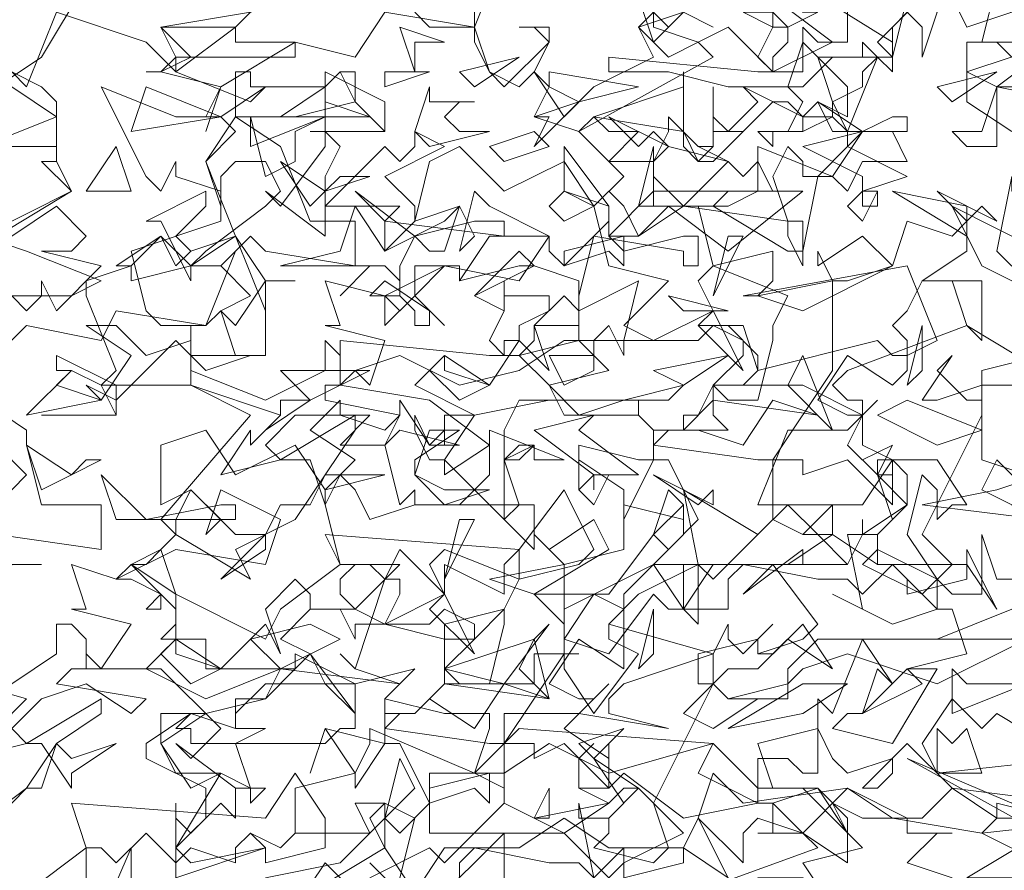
# Model space of a CAD drawing. Header units: millimetres. Extents: x 4234 to 4704, y 1542 to 2004.
# Tile 251 of 256: x 4502.64 to 4509.21, y 1856.37 to 1862.04. Entities that reach past the tile are written whole.
import ezdxf

# ---------------------------------------------------------------- set-up
doc = ezdxf.new("R2010")
doc.units = ezdxf.units.MM
doc.linetypes.add('DASHED', pattern=[19.05, 12.7, -6.35])
doc.layers.add('BOD', color=40, linetype='Continuous')
doc.layers.add('DIMENSIONS', color=7, linetype='Continuous')

# ---------------------------------------------------------------- blocks, each defined once
blk = doc.blocks.new('A$Cf9015526')
at = {"color": 116, "lineweight": 0, "true_color": 0x136734}
for points in [[(0.5108, 1.3102), (0.5108, 1.3991), (0.533, 1.3768), (0.5552, 1.3991), (0.5552, 1.4435), (0.4664, 1.4879), (0.4664, 1.5101), (0.533, 1.5545), (0.5552, 1.5545), (0.644, 1.5767), (0.6662, 1.6211), (0.5552, 1.6211), (0.5552, 1.6655), (0.4886, 1.6655), (0.5108, 1.6877), (0.5108, 1.71), (0.4441, 1.7766), (0.4886, 1.7988), (0.5108, 1.821), (0.4886, 1.8432), (0.6218, 1.9986), (0.533, 2.0431), (0.3997, 2.0431), (0.4219, 2.0653), (0.3775, 2.1763), (0.3775, 2.1985), (0.4441, 2.2207), (0.4219, 2.2207), (0.4886, 2.2651), (0.5108, 2.2207), (0.533, 2.2429), (0.5996, 2.2651), (0.5552, 2.3762), (0.5996, 2.4206), (0.5774, 2.4428), (0.5552, 2.4428), (0.5774, 2.4872), (0.4886, 2.5094), (0.4664, 2.5094), (0.4886, 2.5094), (0.5108, 2.5316), (0.4886, 2.576), (0.6218, 2.5982)], [(1.821, 1.3991), (1.7322, 1.4213), (1.7322, 1.3991), (1.71, 1.3768), (1.7988, 1.3324)], [(0.9993, 1.288), (0.9993, 1.3546), (0.9993, 1.3768), (0.8883, 1.2658)], [(0.8217, 1.3102), (0.7995, 1.3324), (0.8217, 1.3102)], [(0.8439, 1.3102), (0.8661, 1.3991), (0.8217, 1.4213), (0.7773, 1.4213), (0.7995, 1.3768), (0.6884, 1.3768), (0.6662, 1.3546), (0.6218, 1.3768), (0.6662, 1.3546), (0.6884, 1.3768), (0.6884, 1.4435), (0.7773, 1.4657), (0.7995, 1.5101), (0.7995, 1.5323), (0.9549, 1.4657), (0.9771, 1.5323), (0.9771, 1.5545), (0.9549, 1.5545), (0.9327, 1.5545), (0.9105, 1.5545), (0.8217, 1.5767), (0.8439, 1.5989), (0.7773, 1.6211), (0.755, 1.6433), (0.7773, 1.6211), (0.8217, 1.7544), (0.8439, 1.7544), (0.8439, 1.7322), (0.8217, 1.6877), (0.9105, 1.6655), (0.9105, 1.6877), (0.9993, 1.71), (0.9549, 1.6655), (0.9327, 1.6655), (0.9105, 1.6655), (0.9105, 1.5989), (1.0437, 1.5989), (1.0437, 1.6433), (1.0659, 1.6433), (1.1104, 1.6433), (1.0882, 1.6433), (1.0882, 1.6211), (1.1326, 1.5545), (1.1992, 1.6433), (1.1548, 1.6655), (1.1548, 1.6877), (1.177, 1.71), (1.1326, 1.7322), (1.0882, 1.6655), (1.0882, 1.6877), (1.0437, 1.7322), (1.1548, 1.7322), (1.2214, 1.821), (1.2436, 1.7988), (1.288, 1.8432), (1.2436, 1.932), (1.2214, 1.932), (1.177, 1.8432), (1.177, 1.8876), (1.1104, 1.932), (1.1104, 1.8876), (1.1104, 1.9542), (1.1992, 1.932), (1.2214, 1.932), (1.2214, 1.9764), (1.1992, 1.9986), (1.2214, 1.9764), (1.2658, 1.9764), (1.2436, 1.9764), (1.2214, 1.9542), (1.3768, 1.932), (1.3991, 1.932), (1.4879, 2.0653), (1.4879, 2.1985), (1.5101, 2.1985), (1.5767, 2.2207), (1.5989, 2.2873), (1.6655, 2.2651), (1.6877, 2.2873), (1.6877, 2.2429), (1.6211, 2.1985), (1.71, 2.1985), (1.71, 2.1097), (1.6877, 2.1319), (1.6655, 2.1985), (1.6433, 2.1985), (1.6211, 2.1985), (1.5989, 2.1541), (1.5767, 2.1319), (1.5989, 2.1097), (1.5989, 2.0653), (1.5767, 2.0431), (1.5101, 2.0875), (1.4657, 2.0209), (1.5101, 1.9986), (1.5323, 1.9986), (1.5545, 2.0209), (1.5323, 1.9986), (1.5101, 1.9542), (1.5545, 1.9098), (1.5767, 1.9098), (1.5545, 1.9098), (1.5545, 1.932), (1.5767, 1.932), (1.5767, 1.8654), (1.5101, 1.932), (1.4435, 1.9098), (1.4435, 1.932), (1.4213, 1.932), (1.3991, 1.932), (1.3991, 1.8432), (1.4435, 1.821), (1.4879, 1.8654), (1.4879, 1.821), (1.4657, 1.821), (1.4435, 1.821), (1.3991, 1.8432), (1.3102, 1.7544), (1.288, 1.7766), (1.1992, 1.7322), (1.1548, 1.6877), (1.3102, 1.6433), (1.3324, 1.6877), (1.3324, 1.6655), (1.3546, 1.6433), (1.3991, 1.6877), (1.3768, 1.6655), (1.3768, 1.6433), (1.3991, 1.6433), (1.4435, 1.6877), (1.4879, 1.6211), (1.4213, 1.6655), (1.3768, 1.6211), (1.3324, 1.6211), (1.3102, 1.5989), (1.3324, 1.5767), (1.3768, 1.5767), (1.3102, 1.5323), (1.2658, 1.5545), (1.3102, 1.5989), (1.3102, 1.6433), (1.177, 1.5989), (1.1548, 1.5767), (1.1548, 1.5545), (1.2436, 1.5323), (1.1104, 1.5545), (0.9993, 1.5545), (0.9993, 1.4435), (0.9549, 1.4657), (0.8883, 1.4657), (0.8883, 1.3768), (1.0882, 1.3768), (1.1548, 1.3102), (1.177, 1.3324), (1.177, 1.3546), (1.177, 1.3324), (1.2658, 1.3768), (1.1992, 1.4435), (1.177, 1.4435), (1.1548, 1.4213), (1.1104, 1.4435), (1.1104, 1.4879), (1.1326, 1.5101), (1.1104, 1.4879), (1.1104, 1.4435), (1.1326, 1.4435), (1.1548, 1.4435), (1.177, 1.4657), (1.2658, 1.3991), (1.3768, 1.4213), (1.3768, 1.4879), (1.4213, 1.4879), (1.4435, 1.4657), (1.4657, 1.4657), (1.4657, 1.5767), (1.4879, 1.5545), (1.5323, 1.6655), (1.5767, 1.5989), (1.5545, 1.6211), (1.5323, 1.5545), (1.5101, 1.5545), (1.4879, 1.5323), (1.5767, 1.5101), (1.6433, 1.6211), (1.6211, 1.6211), (1.5989, 1.6211), (1.6877, 1.6433), (1.6655, 1.71), (1.6433, 1.71), (1.5767, 1.6877), (1.4879, 1.7322), (1.5323, 1.71), (1.5101, 1.821), (1.5545, 1.821), (1.5545, 1.7988), (1.5323, 1.7766), (1.6211, 1.7322), (1.6655, 1.7766), (1.6211, 1.821), (1.71, 1.9986), (1.71, 2.0209), (1.71, 2.0653), (1.7988, 2.0875)], [(1.8432, 2.465), (1.7322, 2.4872), (1.7322, 2.465), (1.7322, 2.4206), (1.7322, 2.3984), (1.6877, 2.3984), (1.6655, 2.4206), (1.71, 2.4206), (1.7322, 2.4872), (1.7544, 2.4872)], [(1.7766, 2.5094), (1.7322, 2.5538), (1.6877, 2.5538), (1.7544, 2.5538)], [(0.2443, 2.1763), (0.3553, 2.1763), (0.3997, 2.1985), (0.2887, 2.2429), (0.2221, 2.2651), (0.3553, 2.3318), (0.3109, 2.3762), (0.3331, 2.3762), (0.3331, 2.3984), (0.2221, 2.3984), (0.3331, 2.4428), (0.2665, 2.4872)], [(0.2443, 2.4872), (0.3109, 2.5316), (0.3775, 2.6427)], [(0.8661, 2.5982), (0.8883, 2.576), (0.9549, 2.576), (0.9993, 2.6871)], [(0.9549, 2.5982), (0.9549, 2.576), (0.8217, 2.5982), (0.7773, 2.5316), (0.6884, 2.5538), (0.5774, 2.4872), (0.5552, 2.4206), (0.5774, 2.4872), (0.4886, 2.5094), (0.4664, 2.5094), (0.4886, 2.5094), (0.533, 2.5316), (0.4886, 2.576), (0.5996, 2.576), (0.644, 2.6205)], [(1.5989, 2.6205), (1.5767, 2.5316), (1.4879, 2.5316), (1.4435, 2.4872), (1.3324, 2.4872), (1.2436, 2.5094), (1.177, 2.5094), (1.1548, 2.5094), (1.1548, 2.5316), (1.3768, 2.5094), (1.4435, 2.5094), (1.4435, 2.5316), (1.4435, 2.576), (1.4657, 2.5538), (1.5101, 2.5538), (1.5101, 2.6205)], [(1.2658, 2.5982), (1.3102, 2.576), (1.2658, 2.5982)], [(1.7322, 2.6427), (1.71, 2.5538), (1.6877, 2.5538), (1.6877, 2.465), (1.7544, 2.4206)], [(1.7766, 1.9098), (1.71, 1.932), (1.71, 2.0431), (1.6433, 2.0209), (1.6211, 2.0209), (1.6655, 2.0875), (1.6433, 2.0653), (1.6877, 2.0209), (1.71, 2.0209), (1.71, 2.0431), (1.7988, 2.0431)], [(1.7988, 2.0653), (1.6877, 2.1319), (1.5101, 2.0653), (1.4879, 2.0431), (1.5101, 2.0209), (1.5323, 2.0209), (1.5323, 1.9542), (1.5767, 1.932), (1.6433, 1.932), (1.6877, 1.8654), (1.6655, 1.8654), (1.6433, 1.8432), (1.6433, 1.8876), (1.6211, 1.9098), (1.5989, 1.821), (1.6433, 1.7544), (1.6655, 1.7322), (1.71, 1.7322), (1.71, 1.821), (1.7322, 1.7544), (1.7544, 1.7544)], [(1.8432, 1.4213), (1.6655, 1.4435), (1.5989, 1.5101), (1.5323, 1.4435), (1.5545, 1.4435), (1.5767, 1.4657), (1.5767, 1.4879), (1.5101, 1.4657), (1.4879, 1.4879), (1.4657, 1.5323), (1.3768, 1.5101), (1.3991, 1.4435), (1.4657, 1.4435), (1.3991, 1.4213), (1.4435, 1.3768), (1.5101, 1.3324), (1.5101, 1.3768), (1.4879, 1.4213), (1.5323, 1.3991), (1.5989, 1.3991), (1.5989, 1.3768), (1.6655, 1.3768), (1.6433, 1.3768), (1.5989, 1.3324), (1.6655, 1.3102)], [(1.7544, 1.3102), (1.71, 1.3102), (1.6877, 1.3102), (1.7988, 1.3768)], [(0.3775, 1.1992), (0.4441, 1.3546), (0.4441, 1.3324), (0.4441, 1.3102)], [(0.7773, 1.288), (0.7328, 1.3324), (0.6884, 1.2658)], [(0.644, 1.3102), (0.755, 1.3324), (0.8217, 1.3991), (0.8439, 1.3768), (0.8883, 1.4213), (0.8439, 1.5101), (0.8217, 1.5101), (0.7773, 1.4435), (0.7773, 1.4657), (0.7328, 1.5323), (0.7106, 1.4657), (0.7328, 1.5323), (0.8217, 1.5101), (0.8217, 1.5545), (0.8217, 1.5767), (0.8217, 1.5545), (0.8661, 1.5545), (0.8439, 1.5545), (0.8217, 1.5323), (0.9771, 1.5101), (0.9993, 1.5101), (1.0882, 1.6433), (1.0882, 1.7766), (1.177, 1.7988), (1.177, 1.8654), (1.2658, 1.8432), (1.2658, 1.8654), (1.2658, 1.821), (1.2214, 1.7766), (1.288, 1.7766), (1.288, 1.6877), (1.2658, 1.71), (1.2658, 1.7766), (1.2436, 1.7766), (1.2214, 1.7766), (1.177, 1.7322), (1.177, 1.71), (1.177, 1.6877), (1.177, 1.6433), (1.177, 1.6211), (1.1104, 1.6655), (1.0659, 1.5989), (1.1104, 1.5767), (1.1326, 1.5767), (1.1548, 1.5989), (1.1326, 1.5767), (1.0882, 1.5323), (1.1548, 1.4879), (1.1548, 1.5101), (1.1548, 1.4435), (1.0882, 1.5101), (1.0437, 1.4879), (1.0437, 1.5101), (1.0215, 1.5101), (0.9993, 1.5101), (0.9993, 1.4213), (1.0437, 1.3991), (1.0659, 1.4435), (1.0659, 1.4213), (1.0659, 1.3991), (1.0437, 1.3991), (0.9993, 1.4213), (0.9105, 1.3324), (0.8883, 1.3546), (0.7995, 1.3102)], [(1.1326, 1.3102), (1.1104, 1.4213), (1.1104, 1.3991), (1.1548, 1.3991), (1.1548, 1.3768), (1.1326, 1.3546), (1.2214, 1.3324), (1.2436, 1.3546), (1.2214, 1.4213), (1.3102, 1.5989), (1.288, 1.5989), (1.288, 1.6433), (1.3768, 1.6655), (1.3768, 1.6433), (1.4435, 1.6655), (1.4657, 1.6877), (1.3991, 1.7766), (1.3546, 1.7322), (1.4435, 1.7988), (1.4435, 1.7766), (1.5101, 1.7766), (1.5323, 1.821), (1.5323, 1.8432), (1.5323, 1.821), (1.5989, 1.8654), (1.5989, 1.9098), (1.5767, 1.932), (1.5323, 1.8654), (1.4879, 1.8654), (1.4657, 1.8654), (1.3768, 1.8654), (1.4213, 1.9764), (1.5101, 1.9764), (1.5323, 1.9986), (1.4435, 2.0431), (1.3324, 2.0431), (1.3102, 2.0431), (1.3102, 1.9986), (1.3324, 1.9764), (1.2658, 1.9764), (1.2658, 1.9986), (1.288, 1.9986), (1.3102, 2.0431), (1.3546, 2.0431), (1.3768, 2.0653), (1.3768, 2.0875), (1.3324, 2.1319), (1.288, 2.1319), (1.3546, 2.1319), (1.3768, 2.0653), (1.5545, 2.1097), (1.5767, 2.0875), (1.5989, 2.0875), (1.6433, 2.1097), (1.5989, 2.2207), (1.3546, 2.1763), (1.3768, 2.1763), (1.3991, 2.1985), (1.3991, 2.2429), (1.3102, 2.2207), (1.288, 2.3095), (1.1992, 2.3095), (1.2214, 2.3984), (1.2214, 2.3762), (1.2436, 2.3984), (1.2214, 2.3762), (1.2214, 2.354), (1.2658, 2.3095), (1.3324, 2.3762), (1.3546, 2.354), (1.3768, 2.3762), (1.3991, 2.3318), (1.3324, 2.3318), (1.3102, 2.3095), (1.4213, 2.2429), (1.4435, 2.2429), (1.4657, 2.354), (1.5101, 2.3984), (1.5101, 2.4206), (1.4879, 2.4428), (1.4435, 2.4206), (1.4435, 2.4428), (1.4213, 2.465), (1.3991, 2.465), (1.3768, 2.4428), (1.3546, 2.4206), (1.3102, 2.4206), (1.3102, 2.4872), (1.3102, 2.4428), (1.3324, 2.4206), (1.3768, 2.465), (1.3546, 2.4872), (1.4435, 2.4428), (1.4879, 2.4428), (1.4879, 2.465), (1.5101, 2.4206), (1.5545, 2.5316), (1.5767, 2.5094), (1.5767, 2.5316), (1.5767, 2.5538), (1.3991, 2.6649)], [(1.3991, 2.6205), (1.4879, 2.5538), (1.3991, 2.5094), (1.3324, 2.576), (1.288, 2.5538), (1.3102, 2.5316), (1.1104, 2.4206), (1.0437, 2.4428), (1.0659, 2.4872), (1.0437, 2.5094), (1.0215, 2.4872), (0.9771, 2.5094), (0.9549, 2.5538), (0.9549, 2.576), (0.9771, 2.5094), (0.9993, 2.4872), (1.0659, 2.5538), (1.0437, 2.576), (1.0215, 2.576), (1.0659, 2.576), (1.0659, 2.5538), (1.0437, 2.5094), (1.0882, 2.4428), (1.1326, 2.4872), (1.2214, 2.5316), (1.1992, 2.576), (1.2658, 2.5982)], [(0.2443, 2.1985), (0.2887, 2.1541), (0.3109, 2.1763), (0.3109, 2.1985), (0.3331, 2.1541), (0.3997, 2.2207), (0.3109, 2.2429), (0.3553, 2.2429), (0.3775, 2.2651), (0.3331, 2.3095), (0.2665, 2.2651)], [(0.2443, 2.2651), (0.3553, 2.3318), (0.3331, 2.3762), (0.3331, 2.3984), (0.3331, 2.465), (0.3109, 2.4872), (0.2665, 2.5094), (0.2887, 2.4872), (0.3331, 2.5982), (0.4664, 2.5538), (0.5108, 2.5094), (0.5996, 2.576), (0.5996, 2.5538), (0.6884, 2.5538), (0.6884, 2.5316), (0.5108, 2.5316), (0.5108, 2.5094), (0.6218, 2.465), (0.644, 2.4872), (0.5774, 2.4428), (0.5108, 2.4428), (0.3997, 2.4872), (0.4664, 2.354), (0.4886, 2.3318), (0.5108, 2.3762), (0.5108, 2.354), (0.5774, 2.3318), (0.5774, 2.2873), (0.4441, 2.2429), (0.4664, 2.1541), (0.4886, 2.1319), (0.5552, 2.1319), (0.5996, 2.2429), (0.5774, 2.2207), (0.6218, 2.1763), (0.5774, 2.1541), (0.5552, 2.1319), (0.4219, 2.1541), (0.3997, 2.1097), (0.2887, 2.1319), (0.1999, 2.0431)], [(0.7106, 2.4206), (0.8217, 2.4206), (0.7106, 2.4206)], [(0.3109, 1.9986), (0.4219, 1.9986), (0.3109, 1.9986)], [(0.2665, 1.5989), (0.3331, 1.6433), (0.3331, 1.6877), (0.3553, 1.6877), (0.3775, 1.6655), (0.3775, 1.6211), (0.3553, 1.6211), (0.3331, 1.5989), (0.4664, 1.5767), (0.4441, 1.5545), (0.3775, 1.5989), (0.3109, 1.5767), (0.2665, 1.5323), (0.2887, 1.5101), (0.1999, 1.4879)], [(0.2443, 1.5323), (0.2887, 1.5767), (0.1332, 1.6211)], [(0.2887, 1.288), (0.3775, 1.3546), (0.3553, 1.4213), (0.644, 1.3991), (0.6884, 1.4657), (0.7328, 1.3991), (0.7328, 1.3546), (0.644, 1.3324), (0.644, 1.3546), (0.6218, 1.3768), (0.5996, 1.3546), (0.5996, 1.3324), (0.533, 1.3546), (0.5108, 1.3324), (0.4664, 1.3768), (0.4219, 1.3324), (0.3997, 1.3546), (0.3775, 1.3546), (0.3775, 1.3324), (0.3775, 1.3102)]]:
    blk.add_lwpolyline(points, dxfattribs=at)
for points in [[(1.2658, 2.5982), (1.2214, 2.5538), (1.1992, 2.6205), (1.2436, 2.576)], [(1.4435, 2.5982), (1.4657, 2.5982), (1.4213, 2.576), (1.4213, 2.5538), (1.3991, 2.5316), (1.3991, 2.5094), (1.3768, 2.5316), (1.3991, 2.576), (1.3546, 2.5982), (1.3991, 2.5982), (1.4213, 2.576), (1.3991, 2.576), (1.3991, 2.6205), (1.4213, 2.6205)], [(1.6211, 2.5316), (1.6211, 2.576), (1.5989, 2.5982), (1.5767, 2.576), (1.5767, 2.5316), (1.5545, 2.5538), (1.6211, 2.6205), (1.6433, 2.5982)], [(1.6877, 2.576), (1.6655, 2.6205), (1.7544, 2.5982)], [(1.288, 2.5538), (1.2436, 2.5316), (1.1992, 2.576), (1.2214, 2.5982), (1.2214, 2.576)], [(0.8661, 2.5538), (0.8661, 2.5094), (0.8439, 2.576), (0.9105, 2.5538)], [(1.5101, 2.4428), (1.4657, 2.465), (1.4435, 2.4428), (1.4435, 2.4206), (1.3991, 2.4206), (1.3991, 2.3984), (1.3768, 2.4206), (1.4213, 2.4206), (1.4435, 2.465), (1.4213, 2.4872), (1.4435, 2.5538), (1.5101, 2.4872)], [(1.5323, 2.5094), (1.5323, 2.4872), (1.4879, 2.465), (1.4657, 2.5316), (1.5323, 2.5316), (1.5323, 2.5538), (1.5545, 2.5316)], [(1.6877, 2.5094), (1.821, 2.5538), (1.7322, 2.4872)], [(0.9549, 2.4872), (0.9327, 2.5094), (1.0215, 2.5316)], [(0.7328, 2.4872), (0.755, 2.5094), (0.7773, 2.5094), (0.7773, 2.465), (0.6884, 2.4428), (0.5996, 2.4428), (0.5996, 2.5094), (0.6218, 2.5094), (0.6218, 2.4872)], [(0.755, 2.3984), (0.7328, 2.354), (0.7328, 2.3318), (0.7328, 2.3095), (0.8217, 2.3984), (0.8439, 2.3762), (0.8661, 2.3984), (0.8661, 2.4206), (0.9105, 2.3984), (0.8217, 2.354), (0.8661, 2.3095), (0.8661, 2.2873), (0.8217, 2.2429), (0.8217, 2.2873), (0.8439, 2.3095), (0.7995, 2.3095), (0.7328, 2.3095), (0.7328, 2.2651), (0.644, 2.3318), (0.6662, 2.3095), (0.7328, 2.3984), (0.7328, 2.5094), (0.7328, 2.4206)], [(0.8217, 2.4206), (0.7773, 2.465), (0.755, 2.5094), (0.7328, 2.4872), (0.7328, 2.5094), (0.8217, 2.465)], [(0.8217, 2.4872), (0.8217, 2.5094), (0.8883, 2.5094)], [(1.1104, 2.465), (1.0437, 2.3984), (1.0659, 2.4428), (1.0437, 2.4428), (1.1104, 2.465), (1.0659, 2.4872), (1.0659, 2.5094), (1.1992, 2.4872)], [(1.1326, 2.4428), (1.2658, 2.4872), (1.2658, 2.5094), (1.2658, 2.4206)], [(1.6655, 2.465), (1.6433, 2.4872), (1.7322, 2.5094)], [(0.4441, 2.4206), (0.4664, 2.4872), (0.5774, 2.4428)], [(0.7995, 2.4428), (0.6662, 2.4428), (0.7328, 2.4872), (0.7328, 2.465)], [(0.9549, 2.465), (0.9327, 2.465), (0.9105, 2.4428), (0.9327, 2.4206), (0.9771, 2.4206), (0.8883, 2.3984), (0.8661, 2.4206), (0.8883, 2.4872), (0.8883, 2.465)], [(1.5767, 2.4428), (1.5989, 2.4428), (1.5989, 2.4206), (1.4879, 2.4206), (1.4657, 2.465), (1.5323, 2.4206)], [(0.6662, 2.3984), (0.7106, 2.2873), (0.7773, 2.2873), (0.7773, 2.2207), (0.644, 2.2429), (0.6218, 2.2651), (0.5774, 2.2207), (0.533, 2.2207), (0.4441, 2.1985), (0.4441, 2.2207), (0.4886, 2.2651), (0.533, 2.2207), (0.5552, 2.2429), (0.644, 2.3095), (0.6662, 2.3318), (0.644, 2.3762), (0.5996, 2.3762), (0.5774, 2.354), (0.5774, 2.3095), (0.5552, 2.3762), (0.5996, 2.4428)], [(0.7328, 2.4428), (0.6884, 2.4206), (0.6884, 2.3762), (0.644, 2.354), (0.6218, 2.4428), (0.6218, 2.3984)], [(1.1992, 2.4206), (1.1548, 2.3762), (1.2214, 2.3762), (1.2436, 2.4206), (1.2436, 2.4428), (1.288, 2.3984), (1.3102, 2.3984), (1.288, 2.3984), (1.3324, 2.3762), (1.2436, 2.3984), (1.2214, 2.3762), (1.2214, 2.3095), (1.2436, 2.3095), (1.2658, 2.3095), (1.3324, 2.3095), (1.3768, 2.3318), (1.3768, 2.3984), (1.4879, 2.354), (1.4435, 2.354), (1.4435, 2.3762), (1.4213, 2.3984), (1.3991, 2.354), (1.4213, 2.2873), (1.4435, 2.2873), (1.4435, 2.2207), (1.4213, 2.2651), (1.4213, 2.2873), (1.2658, 2.3095), (1.1992, 2.2651), (1.177, 2.3095), (1.1548, 2.3318), (1.1326, 2.3095), (1.1548, 2.2207), (1.2436, 2.1985), (1.177, 2.1319), (1.2214, 2.1097), (1.3102, 2.1541), (1.288, 2.1985), (1.3102, 2.2207), (1.4213, 2.1763), (1.3991, 2.1319), (1.3991, 2.1097), (1.3768, 2.0209), (1.3324, 2.0209), (1.3102, 2.0431), (1.3546, 2.0875), (1.3546, 2.1097), (1.3102, 2.1319), (1.288, 2.1097), (1.177, 2.1097), (1.177, 2.0875), (1.1548, 2.1319), (1.1326, 2.1097), (1.1104, 2.1097), (1.1104, 2.1541), (1.0882, 2.1763), (1.0437, 2.1319), (1.0659, 2.0653), (1.0215, 2.1097), (0.9771, 2.0431), (0.9105, 2.0875), (0.8661, 2.0431), (0.9549, 1.9986), (1.0659, 2.0209), (1.2436, 2.0209), (1.2658, 2.0431), (1.177, 2.0209), (1.0215, 2.0209), (0.9993, 1.9764), (0.9993, 1.9542), (0.9993, 1.932), (1.0215, 1.932), (1.0437, 1.9542), (0.9993, 1.932), (0.9993, 1.8654), (0.9993, 1.8432), (0.9105, 1.932), (0.9105, 1.9098), (0.9771, 1.9542), (0.8883, 2.0209), (0.755, 2.0431), (0.7773, 2.0653), (0.7995, 2.0431), (0.8217, 2.1097), (0.7328, 2.1319), (0.755, 2.1319), (0.7328, 2.1985), (0.8217, 2.1763), (0.9105, 2.2207), (1.0215, 2.1985), (1.0659, 2.2651), (0.9771, 2.3095), (0.9549, 2.3318), (0.9327, 2.2429), (0.9549, 2.2651), (0.9327, 2.3095), (0.8661, 2.2873), (0.8883, 2.3762), (0.9327, 2.3984), (0.9993, 2.3318), (1.0882, 2.3762), (1.1326, 2.3095), (1.177, 2.354), (1.1104, 2.4206), (1.1326, 2.4428), (1.1548, 2.4206)], [(1.2214, 2.4206), (1.2436, 2.3984), (1.1548, 2.4428), (1.1992, 2.3984)], [(0.9993, 2.3762), (0.9771, 2.3984), (1.0437, 2.4206), (1.0659, 2.3984)], [(1.3102, 2.3984), (1.3102, 2.4206), (1.3324, 2.4206), (1.3546, 2.4206), (1.3102, 2.3762), (1.288, 2.3762), (1.2658, 2.3984), (1.2658, 2.4206), (1.288, 2.3762)], [(1.5989, 2.354), (1.5323, 2.3318), (1.5545, 2.3318), (1.5545, 2.3095), (1.5323, 2.3095), (1.5323, 2.354), (1.4435, 2.3984), (1.5323, 2.4206), (1.5101, 2.3984)], [(1.5989, 2.3762), (1.5323, 2.3762), (1.5101, 2.3318), (1.4879, 2.354), (1.5323, 2.4206), (1.5767, 2.4206)], [(0.3775, 2.3318), (0.4219, 2.3984), (0.4441, 2.3318)], [(1.1548, 2.2651), (1.177, 2.2429), (1.2658, 2.2651), (1.288, 2.2651), (1.288, 2.2207), (1.2658, 2.2207), (1.2658, 2.2429), (1.1326, 2.2651), (1.1104, 2.1763), (1.1104, 2.1541), (1.1992, 2.1985), (1.177, 2.1097), (1.0882, 2.1097), (1.0215, 2.0653), (0.9327, 2.0431), (0.8439, 2.0875), (0.7773, 2.0653), (0.755, 2.0653), (0.755, 2.1097), (0.9771, 2.0875), (1.0215, 2.0875), (1.0437, 2.1097), (1.0437, 2.1319), (1.0659, 2.1319), (1.1104, 2.1319), (1.1104, 2.1985), (1.0437, 2.2207), (1.0215, 2.2207), (0.9327, 2.1985), (0.9327, 2.2207), (0.9105, 2.2207), (0.8661, 2.1763), (0.9105, 2.1319), (0.8661, 2.1763), (0.8661, 2.2207), (0.9327, 2.2207), (0.9327, 2.1985), (0.9771, 2.2651), (1.0659, 2.2651), (1.0659, 2.2429), (1.0882, 2.2207), (1.1326, 2.2651), (1.1548, 2.2873), (1.1548, 2.3095), (1.0882, 2.3318), (1.0882, 2.3984), (1.1548, 2.3095)], [(1.7988, 2.3318), (1.8432, 2.2429), (1.7988, 2.2429), (1.7766, 2.1985), (1.7322, 2.2429), (1.7544, 2.354), (1.7544, 2.3318), (1.7766, 2.3318), (1.7988, 2.354), (1.7766, 2.3984), (1.8654, 2.3984)], [(0.755, 2.354), (0.7995, 2.354), (0.7328, 2.3318), (0.7106, 2.3095), (0.6662, 2.3762), (0.7328, 2.3318)], [(0.5108, 2.2651), (0.533, 2.2429), (0.5996, 2.2651), (0.533, 2.2207), (0.533, 2.1985), (0.4886, 2.2873), (0.4664, 2.2873), (0.5552, 2.3318), (0.5552, 2.3095)], [(0.9549, 2.2873), (0.9993, 2.2873), (0.9993, 2.2651), (0.8217, 2.2873), (0.7773, 2.3318), (0.8661, 2.2651)], [(1.0882, 2.2873), (1.0659, 2.3095), (1.0882, 2.3318), (1.1326, 2.3095)], [(1.3324, 2.2429), (1.2436, 2.3095), (1.1992, 2.2651), (1.177, 2.2651), (1.177, 2.2207), (1.1548, 2.2429), (1.0882, 2.2207), (1.0882, 2.2429), (1.177, 2.2651), (1.1548, 2.2651), (1.2214, 2.3318), (1.4435, 2.3318)], [(1.5323, 2.2873), (1.5101, 2.3095), (1.5323, 2.3318), (1.5545, 2.3318)], [(1.6877, 2.2651), (1.5767, 2.3318), (1.6877, 2.3095)], [(1.71, 2.3095), (1.7322, 2.2873), (1.6433, 2.3318), (1.6877, 2.2873)], [(0.9105, 2.2873), (0.9327, 2.3095), (0.9105, 2.2429), (0.8883, 2.2429), (0.8661, 2.2651), (0.8439, 2.2207), (0.8439, 2.1763), (0.8439, 2.1985), (0.8217, 2.2207), (0.7995, 2.2207), (0.755, 2.1763), (0.7995, 2.2207), (0.6884, 2.2207), (0.6662, 2.2207), (0.755, 2.2429), (0.7773, 2.3095), (0.8217, 2.2429)], [(1.8432, 2.2873), (1.8876, 2.2429), (1.9098, 2.1985), (1.7988, 2.1985), (1.7766, 2.1985), (1.7544, 2.1985), (1.71, 2.2207), (1.6655, 2.3095), (1.7988, 2.2429)], [(0.644, 2.1541), (0.5996, 2.2651), (0.644, 2.1985)], [(1.3102, 2.1763), (1.3324, 2.2651), (1.3546, 2.2651)], [(1.4435, 2.1541), (1.3768, 2.1763), (1.4879, 2.1985), (1.4657, 2.2429), (1.4657, 2.2207), (1.5323, 2.2651), (1.5767, 2.2207)], [(0.9549, 2.1763), (1.0215, 2.2429), (1.0437, 2.2207)], [(0.644, 2.1985), (0.644, 2.1097), (0.644, 2.0875), (0.5996, 2.0875), (0.5774, 2.1541), (0.5996, 2.1319), (0.644, 2.1985), (0.6884, 2.1985)], [(0.8883, 2.1319), (0.8661, 2.1319), (0.8661, 2.1541), (0.8439, 2.1763), (0.7995, 2.1763), (0.8217, 2.1985), (0.8883, 2.1541)], [(1.0437, 2.1763), (1.0659, 2.1763), (1.0659, 2.1541), (1.0215, 2.1319), (1.0215, 2.1097), (0.9993, 2.1097), (0.9993, 2.0875), (0.9771, 2.1097), (0.9993, 2.1541), (0.9549, 2.1763), (0.9993, 2.1541), (0.9993, 2.1985), (0.9993, 2.1763)], [(0.8661, 2.1763), (0.8217, 2.1319), (0.8217, 2.1763), (0.8439, 2.1541)], [(1.2658, 2.1541), (1.2436, 2.1763), (1.3324, 2.1541)], [(1.288, 2.1319), (1.3102, 2.1541), (1.3546, 2.0653)], [(0.4664, 2.0875), (0.533, 2.1097), (0.533, 2.1319), (0.533, 2.0653), (0.644, 2.0209), (0.7328, 2.0653), (0.7328, 2.1097), (0.755, 2.0875), (0.755, 2.0431), (0.7328, 2.0431), (0.7328, 2.0209), (0.8439, 1.9986), (0.8217, 1.9764), (0.755, 1.9986), (0.6884, 1.9986), (0.644, 1.9542), (0.6662, 1.932), (0.5774, 1.9098), (0.6218, 1.9764), (0.6218, 1.9542), (0.6662, 1.9986), (0.533, 2.0431), (0.533, 2.0875), (0.5108, 2.1097), (0.4219, 2.0209), (0.3775, 2.0431), (0.3997, 2.0209), (0.4441, 2.0875), (0.3775, 2.1319), (0.4219, 2.1319)], [(1.6211, 2.0653), (1.5989, 2.0431), (1.6211, 2.1319)], [(1.0659, 2.0431), (1.0215, 2.0875), (1.1104, 2.1097), (1.1548, 2.0653)], [(1.1326, 2.0875), (1.1326, 2.0653), (1.0882, 2.0431), (1.0659, 2.0875), (1.1326, 2.0875), (1.1326, 2.1097)], [(0.4219, 1.9986), (0.3997, 2.0431), (0.3553, 2.0653), (0.3331, 2.0653), (0.3331, 2.0875), (0.4219, 2.0431)], [(0.5552, 2.0653), (0.533, 2.0875), (0.6218, 2.0875)], [(0.9771, 2.0431), (0.9327, 2.0209), (0.8883, 2.0653), (0.9105, 2.0875), (0.9105, 2.0653)], [(1.2658, 2.0431), (1.2214, 2.0653), (1.3324, 2.0875)], [(1.4213, 2.0431), (1.4435, 2.0875), (1.4879, 1.9764)], [(0.3997, 2.0209), (0.2887, 1.9986), (0.3553, 2.0653), (0.3331, 2.0431)], [(0.7106, 2.0209), (0.644, 1.9764), (0.6662, 1.9986), (0.6662, 2.0209), (0.7106, 2.0209), (0.6662, 2.0653), (0.7995, 2.0653)], [(1.177, 2.0209), (1.1992, 2.0209), (1.1992, 1.9986), (1.0882, 1.9986), (1.0659, 2.0431), (1.1104, 1.9986)], [(0.2887, 1.9542), (0.3109, 1.8654), (0.3997, 1.8654), (0.3997, 1.7988), (0.2443, 1.821), (0.2221, 1.8432), (0.1999, 1.7766), (0.1554, 1.7988), (0.0666, 1.7766), (0.0666, 1.7988), (0.0444, 1.7988), (0.111, 1.8432), (0.1332, 1.7988), (0.1554, 1.821), (0.2443, 1.8654), (0.2887, 1.9098), (0.2443, 1.9542), (0.2221, 1.9542), (0.1999, 1.932), (0.1999, 1.8876), (0.1777, 1.9542), (0.2221, 2.0209), (0.2887, 1.9764)], [(0.7995, 1.9986), (0.755, 1.9542), (0.8217, 1.9542), (0.8439, 1.9986), (0.8439, 2.0209), (0.8883, 1.9542), (0.9105, 1.9764), (0.8883, 1.9542), (0.9327, 1.9542), (0.8439, 1.9764), (0.8217, 1.9542), (0.8439, 1.8654), (0.8661, 1.8876), (0.8661, 1.8654), (0.9327, 1.8654), (0.9771, 1.9098), (0.9771, 1.9764), (1.0882, 1.932), (1.0437, 1.932), (1.0437, 1.9542), (1.0215, 1.9542), (0.9993, 1.932), (1.0215, 1.8654), (1.0437, 1.8654), (1.0437, 1.7988), (0.9993, 1.8432), (1.0215, 1.8654), (0.8661, 1.8654), (0.7995, 1.8432), (0.7773, 1.8876), (0.755, 1.9098), (0.7328, 1.8654), (0.755, 1.7766), (0.8439, 1.7766), (0.7773, 1.71), (0.8217, 1.6877), (0.9105, 1.7322), (0.8883, 1.7766), (0.9105, 1.7988), (1.0215, 1.7544), (0.9993, 1.71), (0.9993, 1.6877), (0.9771, 1.5989), (0.9327, 1.5989), (0.9105, 1.6211), (0.9549, 1.6655), (0.9549, 1.6877), (0.9105, 1.71), (0.8883, 1.6877), (0.7773, 1.6877), (0.7773, 1.6655), (0.755, 1.71), (0.7328, 1.71), (0.7106, 1.71), (0.7106, 1.7322), (0.6884, 1.7544), (0.644, 1.71), (0.6662, 1.6433), (0.644, 1.6877), (0.5774, 1.6211), (0.5108, 1.6655), (0.4664, 1.6211), (0.5552, 1.5767), (0.6662, 1.6211), (0.8439, 1.5989), (0.8661, 1.6211), (0.7773, 1.5989), (0.644, 1.5989), (0.5996, 1.5545), (0.5996, 1.5323), (0.6218, 1.5323), (0.644, 1.5323), (0.5996, 1.5101), (0.6218, 1.4435), (0.5996, 1.4435), (0.5108, 1.5101), (0.533, 1.4879), (0.5774, 1.5323), (0.4886, 1.6211), (0.3775, 1.6211), (0.3775, 1.6433), (0.3997, 1.6211), (0.4441, 1.6877), (0.3553, 1.71), (0.3775, 1.71), (0.3553, 1.7766), (0.4219, 1.7544), (0.5108, 1.7988), (0.644, 1.7766), (0.6662, 1.8432), (0.5774, 1.8876), (0.5552, 1.821), (0.5774, 1.8432), (0.533, 1.8876), (0.4886, 1.8654), (0.4886, 1.9542), (0.5552, 1.9764), (0.5996, 1.9098), (0.6884, 1.9542), (0.7328, 1.8876), (0.7773, 1.932), (0.7106, 1.9764), (0.755, 2.0209), (0.755, 1.9986)], [(1.3991, 2.0209), (1.3546, 1.9542), (1.288, 1.9764), (1.2658, 1.9764), (1.3102, 2.0209), (1.4657, 1.9986)], [(1.6433, 1.9542), (1.5545, 1.9986), (1.5989, 2.0209), (1.71, 1.9764)], [(0.7328, 1.9098), (0.8217, 1.9098), (0.7328, 1.8876), (0.7328, 1.8654), (0.7106, 1.932), (0.6662, 1.932), (0.7773, 1.9986), (0.7773, 1.9764)], [(0.9105, 1.9542), (0.9105, 1.9986), (0.9327, 1.9986), (0.9549, 1.9986), (0.9105, 1.932), (0.8883, 1.932), (0.8661, 1.9764), (0.8661, 1.9986), (0.8883, 1.9542)], [(1.1992, 1.9098), (1.1326, 1.9098), (1.1326, 1.8876), (1.1326, 1.9098), (1.0437, 1.9764), (1.1326, 1.9986), (1.1104, 1.9764)], [(0.8661, 1.932), (0.8661, 1.9098), (0.9105, 1.8876), (0.9771, 1.8876), (0.9105, 1.8654), (0.8661, 1.9098), (0.8883, 1.9764), (0.9327, 1.9764)], [(0.3775, 1.932), (0.3997, 1.932), (0.3553, 1.9098), (0.3109, 1.8876), (0.2887, 1.9542), (0.3553, 1.9098)], [(1.5989, 1.8654), (1.5545, 1.821), (1.5767, 1.8432), (1.5545, 1.9098), (1.5323, 1.932), (1.5767, 1.9542), (1.5545, 1.9098)], [(1.7988, 1.8432), (1.6211, 1.8654), (1.7322, 1.8876), (1.8654, 1.932), (1.7766, 1.932), (1.7988, 1.8654)], [(1.8432, 1.8654), (1.932, 1.7766), (1.8432, 1.7544), (1.9098, 1.6655), (1.8654, 1.6655), (1.8654, 1.71), (1.8432, 1.7322), (1.7988, 1.7322), (1.7544, 1.6655), (1.6433, 1.6655), (1.8654, 1.7544), (1.8432, 1.7766), (1.7988, 1.7766), (1.821, 1.7988), (1.821, 1.8432), (1.7766, 1.8432), (1.7544, 1.8654), (1.71, 1.8876), (1.7322, 1.932), (1.7988, 1.8654)], [(0.5774, 1.8654), (0.5996, 1.8654), (0.5996, 1.8432), (0.4219, 1.8432), (0.3997, 1.9098), (0.4664, 1.8432)], [(0.5996, 1.7988), (0.6218, 1.7544), (0.5108, 1.821), (0.5108, 1.8432), (0.533, 1.8876), (0.5996, 1.821), (0.644, 1.821), (0.6662, 1.8654), (0.7106, 1.8654), (0.7328, 1.9098), (0.6884, 1.8432)], [(1.1326, 1.8654), (1.1104, 1.8876), (1.1326, 1.9098), (1.1548, 1.9098)], [(1.3102, 1.8876), (1.3102, 1.8654), (1.2214, 1.9098), (1.288, 1.8654)], [(1.1104, 1.7766), (1.0215, 1.7544), (1.0215, 1.7766), (1.0215, 1.7988), (0.9993, 1.7766), (0.9993, 1.7322), (0.9105, 1.7766), (0.9105, 1.7544), (0.9105, 1.7322), (0.8439, 1.7988), (0.8217, 1.7544), (0.7995, 1.7766), (0.7773, 1.7766), (0.755, 1.7544), (0.755, 1.7322), (0.7773, 1.71), (0.7106, 1.71), (0.6662, 1.6655), (0.7106, 1.6433), (0.7773, 1.5545), (0.7773, 1.5323), (0.755, 1.5323), (0.7328, 1.5101), (0.533, 1.5101), (0.533, 1.5323), (0.5108, 1.5323), (0.533, 1.5545), (0.5996, 1.5323), (0.5996, 1.5767), (0.644, 1.5767), (0.6884, 1.6211), (0.5552, 1.6211), (0.5552, 1.6655), (0.5108, 1.6655), (0.5108, 1.6877), (0.5108, 1.7322), (0.4441, 1.7766), (0.4664, 1.7766), (0.4886, 1.7988), (0.5108, 1.7322), (0.644, 1.6655), (0.6662, 1.71), (0.755, 1.7766), (0.7328, 1.821), (1.0215, 1.7988), (1.0882, 1.8876), (1.1326, 1.7988)], [(1.2214, 1.821), (1.2436, 1.8876), (1.2658, 1.8654)], [(1.4213, 1.8654), (1.4657, 1.821), (1.5101, 1.7766), (1.3768, 1.7766), (1.3546, 1.7766), (1.288, 1.7766), (1.2658, 1.8876), (1.3768, 1.821)], [(0.9105, 1.7544), (0.9327, 1.8432), (0.9549, 1.8432)], [(1.0437, 1.7322), (0.9771, 1.7544), (1.0882, 1.7766), (1.0437, 1.821), (1.0659, 1.7988), (1.1326, 1.8432), (1.1548, 1.7988)], [(0.5774, 1.7544), (0.644, 1.821), (0.644, 1.7988)], [(1.6877, 1.7766), (1.6877, 1.7544), (1.5989, 1.7322), (1.5989, 1.7544), (1.5767, 1.7766), (1.5323, 1.7322), (1.5101, 1.7544), (1.4657, 1.7544), (1.3546, 1.7766), (1.3324, 1.7544), (1.3324, 1.71), (1.2436, 1.71), (1.2214, 1.7322), (1.1548, 1.6433), (1.0882, 1.6655), (1.0882, 1.71), (1.2214, 1.7766), (1.2658, 1.71), (1.3102, 1.7766), (1.4213, 1.7766), (1.4879, 1.821), (1.5545, 1.7766)], [(1.6433, 1.71), (1.5989, 1.7544), (1.5767, 1.7766), (1.5545, 1.7766), (1.5545, 1.7988), (1.6433, 1.7544)], [(1.6877, 1.7766), (1.6877, 1.7988), (1.7322, 1.71)], [(0.2665, 1.7766), (0.2443, 1.6877), (0.2443, 1.6655), (0.2221, 1.6655), (0.1999, 1.7322), (0.2221, 1.71), (0.2443, 1.7766), (0.3109, 1.7766)], [(0.4886, 1.71), (0.4664, 1.71), (0.4886, 1.7322), (0.4441, 1.7544), (0.4219, 1.7544), (0.4441, 1.7766), (0.4886, 1.7322)], [(0.8883, 1.71), (0.9105, 1.7322), (0.9549, 1.6433)], [(1.2214, 1.6433), (1.1992, 1.6211), (1.2214, 1.71)], [(1.9986, 1.5989), (2.0209, 1.5767), (1.9986, 1.5545), (2.0875, 1.4657), (1.9986, 1.4213), (2.0431, 1.4657), (1.9542, 1.5323), (1.8876, 1.5323), (1.8876, 1.6433), (1.6655, 1.5545), (1.6655, 1.5767), (1.6655, 1.5989), (1.6655, 1.6211), (1.6877, 1.5989), (1.7766, 1.5989), (1.7988, 1.6211), (1.7988, 1.6655), (1.9986, 1.6433), (2.0653, 1.71), (2.0875, 1.6877)], [(0.6662, 1.6211), (0.6218, 1.6655), (0.7106, 1.6877), (0.755, 1.6655)], [(0.9105, 1.6211), (1.0437, 1.6655), (1.0659, 1.6877), (0.9993, 1.5989)], [(0.5774, 1.6211), (0.533, 1.5989), (0.4886, 1.6433), (0.5108, 1.6655), (0.5108, 1.6433)], [(1.0215, 1.6211), (1.0437, 1.6655), (1.0659, 1.5767)], [(1.6433, 1.5989), (1.5101, 1.6433), (1.4435, 1.6211), (1.4213, 1.5989), (1.4213, 1.5767), (1.3324, 1.5767), (1.4213, 1.5989), (1.4213, 1.6211), (1.4657, 1.6655), (1.7766, 1.6655)], [(0.7773, 1.5545), (0.7328, 1.5989), (0.7106, 1.6433), (0.6884, 1.6211), (0.6884, 1.6433), (0.7773, 1.5989)], [(1.5323, 1.5545), (1.5989, 1.6211), (1.6211, 1.5989)], [(0.9993, 1.5989), (0.9549, 1.5323), (0.8883, 1.5767), (0.8661, 1.5545), (0.9105, 1.5989), (1.0659, 1.5767)], [(1.4435, 1.5545), (1.3324, 1.5323), (1.4435, 1.5989), (1.5101, 1.5989)], [(0.3331, 1.5101), (0.3553, 1.4879), (0.4219, 1.5101), (0.3553, 1.4657), (0.3553, 1.4435), (0.3109, 1.5101), (0.2887, 1.5101), (0.3997, 1.5767), (0.3997, 1.5545)], [(1.7322, 1.5545), (1.8432, 1.4879), (1.6433, 1.4657), (1.6211, 1.5101), (1.6655, 1.5767), (1.71, 1.5323)], [(0.4886, 1.5101), (0.5108, 1.4657), (0.5774, 1.4657), (0.533, 1.4435), (0.4886, 1.5101), (0.4886, 1.5545), (0.5552, 1.5545)], [(1.1548, 1.4657), (1.0659, 1.5101), (0.9993, 1.4657), (0.9771, 1.4657), (0.9771, 1.4213), (0.9549, 1.4435), (0.8883, 1.4213), (0.8883, 1.4435), (0.9771, 1.4657), (0.9549, 1.4657), (1.0215, 1.5323), (1.3102, 1.5101)], [(1.1992, 1.4435), (1.1548, 1.3991), (1.177, 1.4213), (1.1326, 1.4879), (1.1104, 1.5101), (1.177, 1.5323), (1.1326, 1.4879)], [(1.6877, 1.5323), (1.71, 1.4657), (1.6433, 1.4657), (1.6433, 1.4879), (1.6433, 1.5323), (1.6655, 1.5101)], [(0.1999, 1.3768), (0.2443, 1.3546), (0.1332, 1.3991), (0.1332, 1.4213), (0.1332, 1.4435), (0.1554, 1.4657), (0.1999, 1.4213), (0.2665, 1.4213), (0.2887, 1.4435), (0.3109, 1.4435), (0.3331, 1.5101), (0.2887, 1.4435)], [(1.4435, 1.4435), (1.5323, 1.3546), (1.4435, 1.3324), (1.4879, 1.2658), (1.4879, 1.2436), (1.4657, 1.2436), (1.4657, 1.288), (1.4435, 1.3102), (1.3768, 1.3102), (1.3546, 1.2658), (1.2214, 1.2658), (1.4657, 1.3546), (1.4435, 1.3768), (1.3768, 1.3768), (1.3991, 1.3768), (1.3991, 1.4213), (1.3768, 1.4213), (1.3324, 1.4435), (1.288, 1.4657), (1.3102, 1.5101), (1.3768, 1.4435)], [(0.8217, 1.3991), (0.8439, 1.4879), (0.8661, 1.4435)], [(1.7988, 1.3768), (1.5989, 1.4879), (1.7544, 1.4213), (1.821, 1.4657), (1.8876, 1.4213)], [(0.644, 1.4435), (0.6218, 1.4213), (0.6218, 1.4435), (0.5996, 1.4435), (0.5996, 1.3991), (0.5774, 1.4213), (0.5108, 1.3546), (0.533, 1.3324), (0.644, 1.3546), (0.5108, 1.3102), (0.5108, 1.4213), (0.5108, 1.3991), (0.5108, 1.3768), (0.5108, 1.3546), (0.5774, 1.4657), (0.6218, 1.4435)], [(1.5101, 1.4435), (1.5989, 1.3991), (1.6211, 1.3991), (1.6655, 1.4435), (1.7322, 1.3991), (1.9098, 1.3991), (1.71, 1.3768), (1.5767, 1.3991), (1.5101, 1.4435), (1.4435, 1.3768), (1.3768, 1.3991), (1.3546, 1.3768), (1.3546, 1.3324), (1.288, 1.3991), (1.3102, 1.4657), (1.3546, 1.4213)], [(1.5101, 1.3546), (1.5101, 1.3768), (1.4657, 1.4435), (1.5101, 1.3991)], [(0.8217, 1.3546), (0.7995, 1.3991), (0.8217, 1.4213)], [(1.0882, 1.3768), (1.0437, 1.3991), (1.1548, 1.4213)], [(1.2658, 1.3546), (1.2658, 1.3324), (1.177, 1.3102), (1.177, 1.3324), (1.177, 1.3546), (1.1326, 1.3102), (1.1104, 1.3324), (1.0659, 1.3324), (0.9549, 1.3546), (0.9327, 1.3324), (0.9327, 1.288), (0.8439, 1.288), (0.8217, 1.3102), (0.755, 1.2214), (0.6884, 1.2436), (0.7106, 1.288), (0.8217, 1.3546), (0.8661, 1.288), (0.9105, 1.3546), (1.0215, 1.3546), (1.0882, 1.3991), (1.1548, 1.3546)], [(1.2658, 1.3546), (1.288, 1.3991), (1.3324, 1.3102)]]:
    blk.add_lwpolyline(points, close=True, dxfattribs=at)

msp = doc.modelspace()

# ---------------------------------------------------------------- hatches: boundary and pattern name
at = {"layer": 'DIMENSIONS'}
h = msp.add_hatch(dxfattribs=at)
h.set_pattern_fill('GRASS', color=256, scale=0.5)
h.set_pattern_definition([(90, (3399.144, -158.445), (-8.980256, 8.980256), [2.38125, -15.57926]), (45, (3399.144, -158.445), (-8.980256, 8.980256), [2.38125, -10.31875]), (135, (3399.144, -158.445), (-8.980256, -8.980256), [2.38125, -10.31875])])
h.paths.add_polyline_path([(4417.6425, 1844.3253), (4423.2951, 1838.2514), (4434.9969, 1847.6295), (4469.633, 1855.411), (4513.1489, 1877.6572), (4531.9103, 1892.8657), (4546.8873, 1910.4574), (4556.576, 1922.7476), (4577.553, 1933.381), (4592.7448, 1936.6466), (4614.9867, 1937.2699), (4624.0253, 1937.2699), (4633.3522, 1938.7107), (4636.3977, 1940.2306), (4631.8428, 1952.3869, 0.161807)])
h.paths.add_polyline_path([(4631.8428, 1952.3869), (4629.8752, 1957.6381), (4629.4018, 1957.3619), (4621.324, 1958.355), (4615.8552, 1959.6126), (4597.3065, 1970.6836), (4571.5628, 1964.4359), (4571.5628, 1952.3502), (4556.6565, 1951.2934), (4533.2051, 1949.7013), (4514.0135, 1931.7588), (4500.0937, 1928.3885), (4467.5142, 1910.2651), (4457.6487, 1889.7679), (4440.0951, 1876.8578), (4418.6103, 1858.4577), (4410.1637, 1852.3615), (4417.6425, 1844.3253, -0.161807)])
h.paths.add_polyline_path([(4548.0789, 1916.6002), (4552.8565, 1929.9377), (4546.693, 1932.1455), (4541.9153, 1918.808)], flags=24)
h.paths.add_polyline_path([(4503.0556, 1883.2742), (4507.8332, 1896.6117), (4501.6696, 1898.8196), (4496.892, 1885.482)], flags=24)
h.paths.add_polyline_path([(4451.7368, 1857.409), (4456.5145, 1870.7465), (4450.3509, 1872.9544), (4445.5733, 1859.6168)], flags=24)
h.paths.add_polyline_path([(4412.9931, 1854.3366), (4417.0765, 1849.9489), (4419.3393, 1852.0547), (4415.2559, 1856.4424)], flags=24)
h.paths.add_polyline_path([(4596.3471, 1950.1809), (4601.1248, 1963.5184), (4594.9612, 1965.7262), (4590.1836, 1952.3887)], flags=24)
h.paths.add_polyline_path([(4509.7992, 1914.4402), (4520.7716, 1919.9756), (4517.1217, 1927.2104), (4506.1494, 1921.675)], flags=24)
h.paths.add_polyline_path([(4321.6553, 1898.427), (4326.0339, 1896.392), (4327.3367, 1899.1951), (4322.958, 1901.2301)], flags=9)
h.paths.add_polyline_path([(4333.4365, 1891.9961), (4338.2762, 1888.46), (4340.0997, 1890.9559), (4335.26, 1894.492)], flags=9)
h.paths.add_polyline_path([(4351.1951, 1875.6427), (4355.5215, 1871.4944), (4357.6608, 1873.7255), (4353.3344, 1877.8738)], flags=9)
h.paths.add_polyline_path([(4373.9221, 1853.7811), (4378.2721, 1849.6575), (4380.3986, 1851.9008), (4376.0487, 1856.0244)], flags=9)
h.paths.add_polyline_path([(4389.205, 1846.109), (4392.5459, 1849.595), (4390.3143, 1851.7338), (4386.9734, 1848.2478)], flags=9)
h.paths.add_polyline_path([(4407.9742, 1825.8927), (4411.6376, 1829.0381), (4409.6239, 1831.3833), (4405.9606, 1828.2379)], flags=9)
h.paths.add_polyline_path([(4405.6972, 1823.1876), (4408.8355, 1819.5181), (4411.1846, 1821.5272), (4408.0463, 1825.1967)], flags=9)
h.paths.add_polyline_path([(4412.0765, 1813.536), (4414.8574, 1808.2263), (4417.5956, 1809.6604), (4414.8147, 1814.9701)], flags=9)
h.paths.add_polyline_path([(4306.0633, 1735.5308), (4308.3702, 1742.3082), (4305.4441, 1743.3042), (4303.1371, 1736.5268)], flags=9)
h.paths.add_polyline_path([(4289.1237, 1902.077), (4295.0617, 1902.8939), (4294.6404, 1905.9561), (4288.7025, 1905.1392)], flags=9)
h.paths.add_polyline_path([(4305.67, 1902.4686), (4311.5251, 1901.1867), (4312.1862, 1904.2062), (4306.331, 1905.4882)], flags=9)
h.paths.add_polyline_path([(4434.2122, 1813.2206), (4438.5999, 1817.304), (4436.4941, 1819.5668), (4432.1063, 1815.4834)], flags=9)
h.paths.add_polyline_path([(4381.102, 1865.7275), (4385.1854, 1861.3397), (4387.4482, 1863.4456), (4383.3648, 1867.8333)], flags=9)
h.paths.add_polyline_path([(4421.9781, 1821.8049), (4426.0615, 1817.4172), (4428.3243, 1819.523), (4424.2409, 1823.9108)], flags=9)
h.paths.add_polyline_path([(4410.3951, 1823.868), (4413.9297, 1827.1574), (4411.8239, 1829.4202), (4408.2893, 1826.1308)], flags=9)
h.paths.add_polyline_path([(4387.3909, 1817.4858), (4392.1686, 1830.8233), (4386.005, 1833.0311), (4381.2274, 1819.6936)], flags=9)
h.paths.add_polyline_path([(4347.9726, 1750.0597), (4352.7503, 1763.3972), (4346.5867, 1765.6051), (4341.8091, 1752.2675)], flags=9)
h.paths.add_polyline_path([(4341.4321, 1678.3148), (4346.2097, 1691.6523), (4340.0462, 1693.8601), (4335.2686, 1680.5226)], flags=9)
h.paths.add_polyline_path([(4323.3673, 1583.7016), (4328.1449, 1597.0392), (4321.9814, 1599.247), (4317.2037, 1585.9095)], flags=9)
h.paths.add_polyline_path([(4335.3652, 1700.4464), (4339.9795, 1713.3279), (4330.8251, 1716.6071), (4326.2108, 1703.7256)], flags=9)
h.paths.add_polyline_path([(4396.1792, 1839.031), (4404.6554, 1830.2107), (4406.8611, 1832.3304), (4398.3849, 1841.1506)], flags=9)
h.paths.add_polyline_path([(4396.4333, 1860.2956), (4402.6288, 1853.7761), (4403.7122, 1854.8057), (4397.5167, 1861.3251)], flags=9)
h.paths.add_polyline_path([(4349.0141, 1900.3774), (4363.5849, 1891.1608), (4365.102, 1893.5592), (4350.5312, 1902.7758)], flags=9)
h.paths.add_polyline_path([(4438.6658, 1769.7519), (4437.6109, 1764.1146), (4441.3279, 1763.4191), (4442.3828, 1769.0563)], flags=9)
h.paths.add_polyline_path([(4432.3393, 1775.0815), (4431.5916, 1769.3953), (4435.3409, 1768.9023), (4436.0886, 1774.5885)], flags=9)
h.paths.add_polyline_path([(4446.5759, 1765.0098), (4445.4726, 1759.3818), (4449.1836, 1758.6543), (4450.2868, 1764.2824)], flags=9)
h.paths.add_polyline_path([(4333.2801, 1902.1363), (4338.0795, 1900.1576), (4339.5209, 1903.6536), (4334.7215, 1905.6324)], flags=9)
h.paths.add_polyline_path([(4335.5168, 1907.037), (4340.8576, 1904.9473), (4342.2355, 1908.4689), (4336.8946, 1910.5586)], flags=9)
h.paths.add_polyline_path([(4338.3128, 1912.555), (4343.7532, 1910.7401), (4344.9499, 1914.3274), (4339.5095, 1916.1422)], flags=9)
h.paths.add_polyline_path([(4390.5848, 1863.0102), (4393.6134, 1859.8177), (4396.592, 1862.6434), (4393.5633, 1865.8359)], flags=9)
h.paths.add_polyline_path([(4431.1188, 1819.2282), (4434.1502, 1816.0327), (4437.1288, 1818.8584), (4434.0973, 1822.0539)], flags=9)
h.paths.add_polyline_path([(4421.1353, 1830.1653), (4424.1639, 1826.9728), (4427.1425, 1829.7985), (4424.1138, 1832.991)], flags=9)
h.paths.add_polyline_path([(4410.884, 1841.2141), (4413.9127, 1838.0216), (4416.8913, 1840.8473), (4413.8626, 1844.0398)], flags=9)
h.paths.add_polyline_path([(4400.5883, 1852.1946), (4403.617, 1849.0021), (4406.5956, 1851.8278), (4403.5669, 1855.0203)], flags=9)
h.paths.add_polyline_path([(4378.8646, 1874.7618), (4381.8961, 1871.5663), (4384.8747, 1874.392), (4381.8432, 1877.5875)], flags=9)

# ---------------------------------------------------------------- linework, layer by layer
at = {"layer": 'DIMENSIONS', "linetype": 'DASHED', "lineweight": 5}
msp.add_arc((4687.3322, 1576.0702), 380.3858, 98.388048, 135.152795, dxfattribs=at)

# ---------------------------------------------------------------- block references
at = {"layer": 'BOD', "xscale": 4.480026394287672, "yscale": 4.480026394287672, "zscale": 4.480026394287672}
msp.add_blockref('A$Cf9015526', (4501.3975, 1850.4468, 480.9174), dxfattribs=at)

doc.saveas('drawing.dxf')
